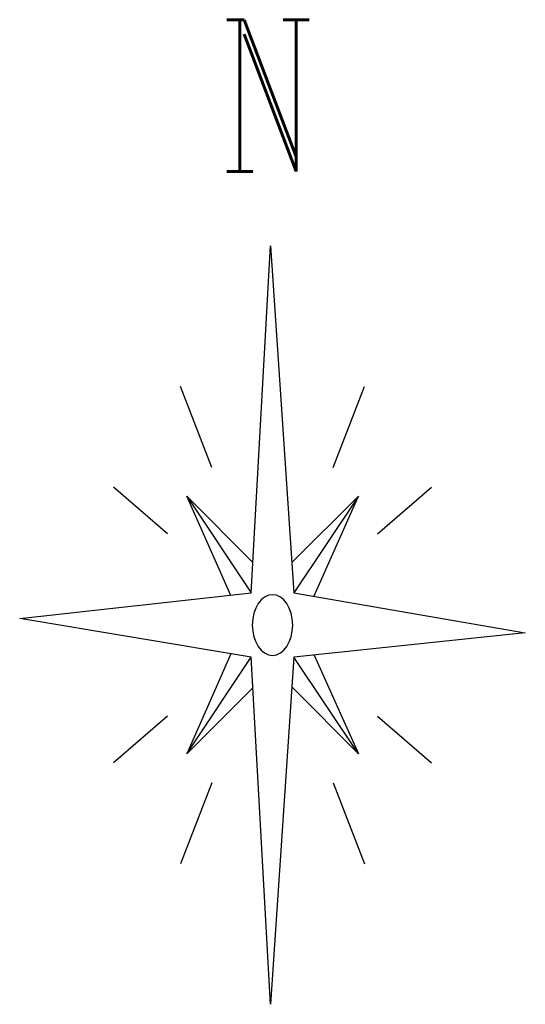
# Model space of a CAD drawing. Extents: x 1616800 to 1632437, y 2248456 to 2251974.
# Tile 43 of 256: x 1617402 to 1617418, y 2251721 to 2251752. Entities that reach past the tile are written whole.
import ezdxf

# ---------------------------------------------------------------- set-up
doc = ezdxf.new("R2010")
doc.units = 0
doc.header["$LTSCALE"] = 2
doc.layers.get('0').update_dxf_attribs({"linetype": 'CONTINUOUS'})
doc.styles.add('ROMANC', font='romanc.shx')

# ---------------------------------------------------------------- blocks, each defined once
blk = doc.blocks.new('NORD')
at = {"color": 0}
for p, q in [((-0.1061, 0.1591), (-0.0107, 1.8749)), ((-0.0107, 1.8749), (0.1061, 0.1591)), ((-0.3, 0.7794), (-0.4541, 1.1799)), ((0.3, 0.7794), (0.4541, 1.1799)), ((-0.5196, 0.45), (-0.7866, 0.6812)), ((-0.0978, 0.3086), (-0.4243, 0.6364)), ((-0.2057, 0.1466), (-0.4243, 0.6364)), ((-0.4243, 0.6364), (-0.1061, 0.1591)), ((0.0959, 0.3083), (0.4243, 0.6364)), ((0.4243, 0.6364), (0.1061, 0.1591)), ((0.2055, 0.1439), (0.4243, 0.6364)), ((0.5196, 0.45), (0.7866, 0.6812)), ((-1.2498, 0.0325), (-0.1061, 0.1591)), ((0.1061, 0.1591), (1.2497, -0.0391)), ((-0.1061, -0.1591), (-1.2498, 0.0325)), ((1.2497, -0.0391), (0.1061, -0.1591)), ((-0.2054, -0.1425), (-0.4243, -0.6364)), ((-0.4243, -0.6364), (-0.1061, -0.1591)), ((-0.0103, -1.8749), (-0.1061, -0.1591)), ((0.1061, -0.1591), (-0.0103, -1.8749)), ((0.4243, -0.6364), (0.1061, -0.1591)), ((0.2058, -0.1486), (0.4243, -0.6364)), ((-0.095, -0.3082), (-0.4243, -0.6364)), ((0.0991, -0.3087), (0.4243, -0.6364)), ((-0.5196, -0.45), (-0.7866, -0.6812)), ((0.5196, -0.45), (0.7866, -0.6812)), ((-0.3, -0.7794), (-0.4541, -1.1799)), ((0.3, -0.7794), (0.4541, -1.1799))]:
    blk.add_line(p, q, dxfattribs=at)
at = {"color": 0, "extrusion": (0, 0, -1)}
blk.add_ellipse((0, 0), major_axis=(0, 0.15), ratio=0.666667, dxfattribs=at)
at = {"color": 0, "style": 'ROMANC', "width": 0.666667}
blk.add_text('N', height=0.75, dxfattribs=at).set_placement((-0.2684, 2.2424))

msp = doc.modelspace()

# ---------------------------------------------------------------- block references
at = {"xscale": 6.25, "yscale": 6.25, "zscale": 6.25}
msp.add_blockref('NORD', (1617410.1648, 2251733.0677), dxfattribs=at)

doc.saveas('drawing.dxf')
